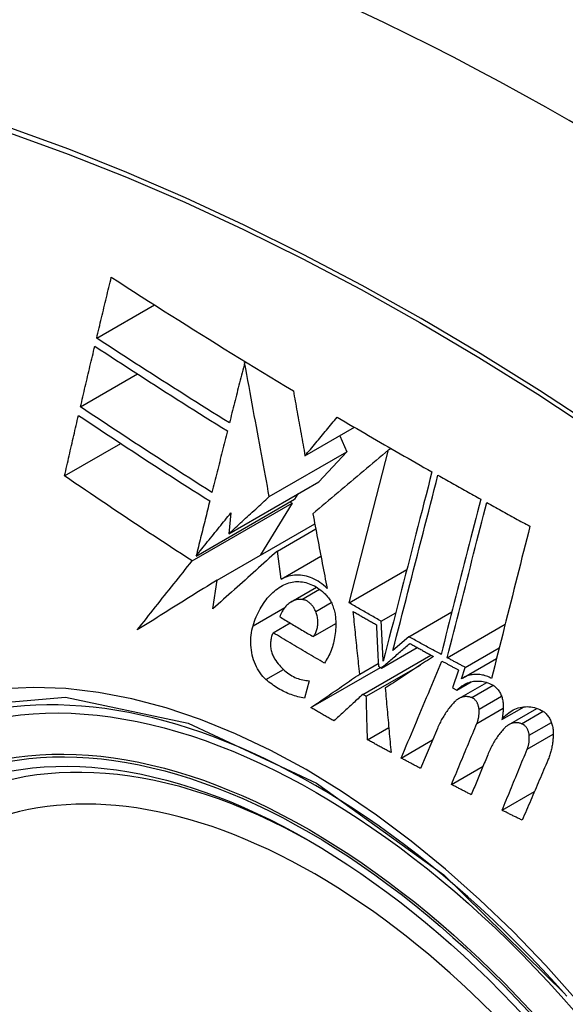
# Model space of a CAD drawing. Header units: inches. Extents: x 378.5 to 447.1, y 142.6 to 213.3.
# Tile 38 of 112: x 436.461 to 436.687, y 158.279 to 158.688. Entities that reach past the tile are written whole.
import ezdxf

# ---------------------------------------------------------------- set-up
doc = ezdxf.new("R2010")
doc.units = ezdxf.units.IN
doc.header["$MEASUREMENT"] = 0
doc.layers.add('Visible Edges(ANSI)', color=7, linetype='Continuous', lineweight=25)
doc.layers.add('Visible Tangent Edges(ANSI)', color=7, linetype='Continuous', lineweight=25)

msp = doc.modelspace()

# ---------------------------------------------------------------- linework, layer by layer
at = {"layer": 'Visible Edges(ANSI)'}
for p, q in [((436.49253, 158.55576), (436.51653, 158.56962)), ((436.55407, 158.54556), (436.55454, 158.54583)), ((436.48579, 158.52717), (436.50951, 158.54086)), ((436.57916, 158.50682), (436.59972, 158.51869)), ((436.59359, 158.51515), (436.59656, 158.50845)), ((436.47918, 158.49845), (436.50254, 158.51194)), ((436.61394, 158.50926), (436.61494, 158.50984)), ((436.56429, 158.48982), (436.59656, 158.50845)), ((436.59656, 158.50845), (436.58498, 158.49604)), ((436.59752, 158.44563), (436.61394, 158.50926)), ((436.54743, 158.47436), (436.58498, 158.49604)), ((436.57614, 158.49094), (436.57481, 158.48876)), ((436.53226, 158.46311), (436.5738, 158.48709)), ((436.53388, 158.46512), (436.57481, 158.48876)), ((436.5738, 158.48709), (436.56068, 158.46556)), ((436.57286, 158.48763), (436.5738, 158.48709)), ((436.54834, 158.48306), (436.54743, 158.47436)), ((436.54261, 158.45513), (436.5832, 158.47856)), ((436.56766, 158.46717), (436.58362, 158.47638)), ((436.56929, 158.45553), (436.56766, 158.46717)), ((436.56929, 158.45553), (436.58578, 158.46505)), ((436.59752, 158.44563), (436.6215, 158.45947)), ((436.5409, 158.44313), (436.54261, 158.45513)), ((436.57343, 158.44606), (436.58395, 158.45213)), ((436.61085, 158.43801), (436.61687, 158.44149)), ((436.62235, 158.43157), (436.64026, 158.44191)), ((436.56594, 158.43321), (436.57298, 158.43727)), ((436.58256, 158.43158), (436.59196, 158.43701)), ((436.6383, 158.42283), (436.6624, 158.43675)), ((436.62235, 158.43157), (436.61571, 158.42582)), ((436.60322, 158.40758), (436.63153, 158.42392)), ((436.61097, 158.41853), (436.62577, 158.42708)), ((436.6458, 158.41879), (436.65994, 158.42696)), ((436.60191, 158.41601), (436.60964, 158.42047)), ((436.60466, 158.40678), (436.62718, 158.41978)), ((436.64461, 158.41429), (436.65882, 158.4225)), ((436.58162, 158.40205), (436.61056, 158.41876)), ((436.60971, 158.41924), (436.61097, 158.41853)), ((436.64302, 158.4177), (436.64057, 158.41032)), ((436.64423, 158.41407), (436.6458, 158.41879)), ((436.58087, 158.41325), (436.57901, 158.40605)), ((436.64235, 158.40938), (436.64828, 158.4128)), ((436.64309, 158.40581), (436.65475, 158.41254)), ((436.60466, 158.40678), (436.60322, 158.40758)), ((436.64057, 158.41032), (436.64235, 158.40938)), ((436.66107, 158.39709), (436.67028, 158.40241)), ((436.66385, 158.39493), (436.67561, 158.40173)), ((436.60515, 158.38869), (436.61399, 158.3938)), ((436.63421, 158.39338), (436.62725, 158.37675)), ((436.61916, 158.38106), (436.63221, 158.38859)), ((436.64006, 158.37006), (436.65319, 158.37764)), ((436.66112, 158.35937), (436.67459, 158.36714))]:
    msp.add_line(p, q, dxfattribs=at)
at = {"layer": 'Visible Edges(ANSI)', "flags": 128}
for points in [[(436.49253, 158.55576), (436.49278, 158.55681), (436.49303, 158.55787), (436.49329, 158.55893), (436.49354, 158.55998), (436.49379, 158.56104), (436.49404, 158.56209), (436.49429, 158.56315), (436.49455, 158.56421), (436.4948, 158.56526), (436.49505, 158.56632), (436.49531, 158.56738), (436.49556, 158.56843), (436.49581, 158.56949), (436.49607, 158.57055), (436.49632, 158.5716), (436.49657, 158.57266), (436.49683, 158.57372), (436.49708, 158.57477), (436.49733, 158.57583), (436.49759, 158.57689), (436.49784, 158.57794), (436.4981, 158.579), (436.49835, 158.58005), (436.4986, 158.58111)], [(436.4986, 158.58111), (436.5017, 158.57911), (436.5048, 158.57711), (436.50791, 158.57512), (436.51102, 158.57313), (436.51414, 158.57114), (436.51726, 158.56916), (436.52038, 158.56717), (436.52351, 158.56519), (436.52664, 158.56321), (436.52978, 158.56123), (436.53293, 158.55925), (436.53608, 158.55728), (436.53924, 158.55531), (436.5424, 158.55334), (436.54557, 158.55137), (436.54874, 158.5494), (436.55192, 158.54744), (436.55511, 158.54548), (436.5583, 158.54352), (436.5615, 158.54157), (436.5647, 158.53962), (436.5679, 158.53767), (436.57111, 158.53573), (436.57433, 158.53378)], [(436.54773, 158.52047), (436.54539, 158.52193), (436.54306, 158.52339), (436.54072, 158.52485), (436.5384, 158.52631), (436.53607, 158.52777), (436.53375, 158.52923), (436.53143, 158.53069), (436.52912, 158.53216), (436.52681, 158.53363), (436.5245, 158.53509), (436.5222, 158.53656), (436.5199, 158.53803), (436.5176, 158.5395), (436.51531, 158.54098), (436.51302, 158.54245), (436.51073, 158.54392), (436.50844, 158.5454), (436.50616, 158.54688), (436.50388, 158.54835), (436.50161, 158.54983), (436.49934, 158.55131), (436.49707, 158.55279), (436.4948, 158.55428), (436.49253, 158.55576)], [(436.48579, 158.52717), (436.48604, 158.52822), (436.48629, 158.52928), (436.48653, 158.53033), (436.48678, 158.53138), (436.48703, 158.53243), (436.48727, 158.53349), (436.48752, 158.53454), (436.48777, 158.53559), (436.48801, 158.53665), (436.48826, 158.5377), (436.48851, 158.53876), (436.48876, 158.53981), (436.48901, 158.54086), (436.48925, 158.54192), (436.4895, 158.54297), (436.48975, 158.54402), (436.49, 158.54508), (436.49025, 158.54613), (436.4905, 158.54718), (436.49075, 158.54824), (436.491, 158.54929), (436.49125, 158.55034), (436.4915, 158.5514), (436.49175, 158.55245)], [(436.49175, 158.55245), (436.49402, 158.55096), (436.49629, 158.54947), (436.49856, 158.54798), (436.50084, 158.5465), (436.50312, 158.54501), (436.5054, 158.54353), (436.50768, 158.54205), (436.50997, 158.54057), (436.51226, 158.53909), (436.51455, 158.53762), (436.51684, 158.53614), (436.51913, 158.53467), (436.52143, 158.5332), (436.52373, 158.53173), (436.52603, 158.53026), (436.52833, 158.5288), (436.53064, 158.52733), (436.53295, 158.52587), (436.53527, 158.52441), (436.53758, 158.52295), (436.5399, 158.52149), (436.54223, 158.52004), (436.54456, 158.51858), (436.54689, 158.51713)], [(436.55407, 158.54556), (436.5538, 158.54451), (436.55354, 158.54347), (436.55328, 158.54243), (436.55301, 158.54138), (436.55275, 158.54034), (436.55248, 158.53929), (436.55222, 158.53825), (436.55196, 158.5372), (436.55169, 158.53616), (436.55143, 158.53511), (436.55116, 158.53406), (436.5509, 158.53302), (436.55064, 158.53197), (436.55037, 158.53093), (436.55011, 158.52988), (436.54984, 158.52883), (436.54958, 158.52779), (436.54932, 158.52674), (436.54905, 158.5257), (436.54879, 158.52465), (436.54852, 158.52361), (436.54826, 158.52256), (436.548, 158.52152), (436.54773, 158.52047)], [(436.56429, 158.48982), (436.5639, 158.49198), (436.5635, 158.49416), (436.5631, 158.49634), (436.56269, 158.49854), (436.56229, 158.50075), (436.56188, 158.50298), (436.56147, 158.50522), (436.56105, 158.50747), (436.56064, 158.50974), (436.56022, 158.51202), (436.5598, 158.51431), (436.55938, 158.51662), (436.55895, 158.51894), (436.55852, 158.52128), (436.55809, 158.52364), (436.55766, 158.52601), (436.55722, 158.52839), (436.55678, 158.5308), (436.55633, 158.53321), (436.55589, 158.53565), (436.55544, 158.5381), (436.55498, 158.54057), (436.55453, 158.54305), (436.55407, 158.54556)], [(436.57433, 158.53378), (436.57452, 158.53272), (436.57471, 158.53165), (436.5749, 158.53057), (436.5751, 158.52948), (436.57529, 158.52838), (436.57549, 158.52728), (436.57569, 158.52617), (436.57589, 158.52506), (436.57609, 158.52394), (436.57629, 158.52281), (436.57649, 158.52168), (436.5767, 158.52055), (436.5769, 158.51941), (436.5771, 158.51827), (436.57731, 158.51713), (436.57751, 158.51599), (436.57772, 158.51484), (436.57792, 158.5137), (436.57813, 158.51255), (436.57834, 158.5114), (436.57854, 158.51025), (436.57875, 158.50911), (436.57895, 158.50796), (436.57916, 158.50682)], [(436.54048, 158.49158), (436.53815, 158.49305), (436.53583, 158.49452), (436.53352, 158.49599), (436.5312, 158.49746), (436.5289, 158.49894), (436.52659, 158.50041), (436.52429, 158.50189), (436.522, 158.50337), (436.5197, 158.50485), (436.51742, 158.50633), (436.51513, 158.50781), (436.51285, 158.5093), (436.51058, 158.51078), (436.5083, 158.51227), (436.50604, 158.51375), (436.50377, 158.51524), (436.50151, 158.51673), (436.49925, 158.51822), (436.497, 158.51971), (436.49475, 158.5212), (436.49251, 158.52269), (436.49027, 158.52418), (436.48803, 158.52568), (436.48579, 158.52717)], [(436.47918, 158.49845), (436.47941, 158.49949), (436.47965, 158.50054), (436.47989, 158.50159), (436.48013, 158.50264), (436.48037, 158.50369), (436.48061, 158.50474), (436.48085, 158.50579), (436.48109, 158.50684), (436.48133, 158.50789), (436.48157, 158.50894), (436.48182, 158.50999), (436.48206, 158.51104), (436.4823, 158.51209), (436.48254, 158.51314), (436.48278, 158.51419), (436.48303, 158.51524), (436.48327, 158.51629), (436.48351, 158.51734), (436.48375, 158.51839), (436.484, 158.51944), (436.48424, 158.52049), (436.48448, 158.52154), (436.48473, 158.52258), (436.48497, 158.52363)], [(436.48497, 158.52363), (436.48721, 158.52213), (436.48946, 158.52063), (436.49171, 158.51913), (436.49396, 158.51763), (436.49621, 158.51613), (436.49846, 158.51464), (436.50072, 158.51314), (436.50298, 158.51165), (436.50524, 158.51016), (436.5075, 158.50867), (436.50977, 158.50719), (436.51204, 158.5057), (436.51432, 158.50422), (436.51659, 158.50274), (436.51887, 158.50126), (436.52116, 158.49978), (436.52345, 158.4983), (436.52574, 158.49682), (436.52804, 158.49535), (436.53034, 158.49388), (436.53264, 158.49241), (436.53495, 158.49094), (436.53726, 158.48947), (436.53958, 158.48801)], [(436.57916, 158.50682), (436.57972, 158.50749), (436.58027, 158.50816), (436.58083, 158.50883), (436.58139, 158.5095), (436.58195, 158.51017), (436.58251, 158.51084), (436.58307, 158.51151), (436.58363, 158.51218), (436.58419, 158.51285), (436.58475, 158.51352), (436.58531, 158.51419), (436.58587, 158.51486), (436.58643, 158.51553), (436.58699, 158.5162), (436.58755, 158.51687), (436.58811, 158.51754), (436.58867, 158.51821), (436.58923, 158.51888), (436.58979, 158.51955), (436.59035, 158.52022), (436.5909, 158.52089), (436.59146, 158.52155), (436.59202, 158.52222), (436.59258, 158.52289)], [(436.59258, 158.52289), (436.5942, 158.52193), (436.59583, 158.52097), (436.59746, 158.52002), (436.59909, 158.51906), (436.60072, 158.5181), (436.60235, 158.51715), (436.60398, 158.5162), (436.60561, 158.51524), (436.60725, 158.51429), (436.60889, 158.51334), (436.61052, 158.51239), (436.61216, 158.51144), (436.61381, 158.51049), (436.61545, 158.50954), (436.61709, 158.50859), (436.61874, 158.50765), (436.62039, 158.5067), (436.62203, 158.50576), (436.62369, 158.50481), (436.62534, 158.50387), (436.62699, 158.50293), (436.62865, 158.50199), (436.6303, 158.50105), (436.63196, 158.50011)], [(436.54689, 158.51713), (436.54662, 158.51607), (436.54636, 158.51501), (436.54609, 158.51394), (436.54582, 158.51288), (436.54555, 158.51182), (436.54529, 158.51075), (436.54502, 158.50969), (436.54475, 158.50862), (436.54448, 158.50756), (436.54422, 158.50649), (436.54395, 158.50543), (436.54368, 158.50436), (436.54341, 158.5033), (436.54315, 158.50223), (436.54288, 158.50117), (436.54261, 158.5001), (436.54234, 158.49903), (436.54208, 158.49797), (436.54181, 158.4969), (436.54154, 158.49584), (436.54128, 158.49478), (436.54101, 158.49371), (436.54074, 158.49265), (436.54048, 158.49158)], [(436.61394, 158.50926), (436.61264, 158.50817), (436.61134, 158.50707), (436.61004, 158.50597), (436.60874, 158.50487), (436.60743, 158.50377), (436.60612, 158.50266), (436.6048, 158.50155), (436.60349, 158.50044), (436.60217, 158.49933), (436.60085, 158.49822), (436.59953, 158.4971), (436.59821, 158.49599), (436.59689, 158.49487), (436.59557, 158.49375), (436.59425, 158.49264), (436.59293, 158.49152), (436.59161, 158.49041), (436.5903, 158.48929), (436.58898, 158.48818), (436.58766, 158.48707), (436.58635, 158.48596), (436.58504, 158.48485), (436.58373, 158.48374), (436.58243, 158.48263)], [(436.53226, 158.46311), (436.53, 158.46457), (436.52774, 158.46602), (436.52549, 158.46748), (436.52324, 158.46895), (436.52099, 158.47041), (436.51875, 158.47188), (436.51651, 158.47335), (436.51428, 158.47482), (436.51205, 158.47629), (436.50982, 158.47776), (436.5076, 158.47924), (436.50539, 158.48072), (436.50317, 158.48219), (436.50097, 158.48367), (436.49876, 158.48515), (436.49657, 158.48663), (436.49438, 158.4881), (436.49219, 158.48958), (436.49001, 158.49106), (436.48783, 158.49254), (436.48566, 158.49402), (436.48349, 158.49549), (436.48133, 158.49697), (436.47918, 158.49845)], [(436.63196, 158.50011), (436.63114, 158.49693), (436.63032, 158.49373), (436.62949, 158.49051), (436.62865, 158.48727), (436.62782, 158.48402), (436.62698, 158.48075), (436.62613, 158.47747), (436.62528, 158.47419), (436.62444, 158.47089), (436.62358, 158.46758), (436.62273, 158.46427), (436.62188, 158.46095), (436.62102, 158.45763), (436.62017, 158.45431), (436.61931, 158.45099), (436.61846, 158.44767), (436.61761, 158.44436), (436.61676, 158.44105), (436.61591, 158.43774), (436.61506, 158.43445), (436.61421, 158.43116), (436.61337, 158.42788), (436.61253, 158.42462), (436.6117, 158.42137)], [(436.61571, 158.42582), (436.61649, 158.42883), (436.61726, 158.43185), (436.61804, 158.43488), (436.61883, 158.43792), (436.61961, 158.44097), (436.62039, 158.44402), (436.62118, 158.44708), (436.62197, 158.45015), (436.62276, 158.45321), (436.62355, 158.45628), (436.62433, 158.45935), (436.62512, 158.46241), (436.62591, 158.46548), (436.6267, 158.46854), (436.62748, 158.47159), (436.62827, 158.47464), (436.62905, 158.47769), (436.62983, 158.48072), (436.63061, 158.48375), (436.63139, 158.48676), (436.63216, 158.48977), (436.63293, 158.49276), (436.6337, 158.49573), (436.63446, 158.49869)], [(436.63446, 158.49869), (436.6352, 158.49828), (436.63593, 158.49786), (436.63667, 158.49744), (436.63741, 158.49703), (436.63815, 158.49661), (436.63889, 158.49619), (436.63963, 158.49578), (436.64037, 158.49536), (436.64111, 158.49495), (436.64185, 158.49453), (436.64259, 158.49412), (436.64333, 158.4937), (436.64407, 158.49329), (436.64481, 158.49288), (436.64555, 158.49246), (436.64629, 158.49205), (436.64703, 158.49163), (436.64777, 158.49122), (436.64852, 158.49081), (436.64926, 158.49039), (436.65, 158.48998), (436.65074, 158.48957), (436.65149, 158.48916), (436.65223, 158.48874)], [(436.54743, 158.47436), (436.54813, 158.475), (436.54883, 158.47565), (436.54953, 158.47629), (436.55023, 158.47693), (436.55093, 158.47758), (436.55163, 158.47822), (436.55233, 158.47886), (436.55303, 158.47951), (436.55374, 158.48015), (436.55444, 158.4808), (436.55514, 158.48144), (436.55584, 158.48209), (436.55655, 158.48273), (436.55725, 158.48338), (436.55796, 158.48402), (436.55866, 158.48467), (436.55936, 158.48531), (436.56007, 158.48596), (436.56077, 158.4866), (436.56148, 158.48724), (436.56218, 158.48789), (436.56288, 158.48853), (436.56359, 158.48918), (436.56429, 158.48982)], [(436.53958, 158.48801), (436.53934, 158.48705), (436.5391, 158.4861), (436.53887, 158.48515), (436.53863, 158.4842), (436.53839, 158.48324), (436.53815, 158.48229), (436.53791, 158.48134), (436.53768, 158.48038), (436.53744, 158.47943), (436.5372, 158.47848), (436.53696, 158.47752), (436.53672, 158.47657), (436.53649, 158.47561), (436.53625, 158.47466), (436.53601, 158.4737), (436.53577, 158.47275), (436.53554, 158.4718), (436.5353, 158.47084), (436.53506, 158.46989), (436.53482, 158.46893), (436.53459, 158.46798), (436.53435, 158.46703), (436.53411, 158.46607), (436.53388, 158.46512)], [(436.65223, 158.48874), (436.65155, 158.4861), (436.65087, 158.48345), (436.65019, 158.48079), (436.64951, 158.47812), (436.64883, 158.47545), (436.64814, 158.47277), (436.64745, 158.47008), (436.64676, 158.46738), (436.64607, 158.46469), (436.64538, 158.46199), (436.64469, 158.45928), (436.644, 158.45658), (436.64331, 158.45387), (436.64262, 158.45116), (436.64193, 158.44845), (436.64124, 158.44574), (436.64055, 158.44304), (436.63986, 158.44034), (436.63917, 158.43764), (436.63848, 158.43494), (436.63779, 158.43225), (436.63711, 158.42957), (436.63643, 158.42689), (436.63575, 158.42422)], [(436.6383, 158.42283), (436.63898, 158.4255), (436.63966, 158.42818), (436.64034, 158.43086), (436.64103, 158.43355), (436.64171, 158.43625), (436.6424, 158.43895), (436.64309, 158.44165), (436.64378, 158.44435), (436.64447, 158.44706), (436.64516, 158.44977), (436.64585, 158.45247), (436.64654, 158.45518), (436.64723, 158.45789), (436.64792, 158.46059), (436.64861, 158.46329), (436.6493, 158.46599), (436.64998, 158.46868), (436.65067, 158.47137), (436.65136, 158.47405), (436.65204, 158.47673), (436.65272, 158.47939), (436.6534, 158.48205), (436.65408, 158.4847), (436.65476, 158.48734)], [(436.65476, 158.48734), (436.6555, 158.48693), (436.65625, 158.48652), (436.65699, 158.48611), (436.65774, 158.4857), (436.65848, 158.48529), (436.65923, 158.48487), (436.65998, 158.48446), (436.66072, 158.48405), (436.66147, 158.48364), (436.66222, 158.48323), (436.66297, 158.48282), (436.66371, 158.48241), (436.66446, 158.482), (436.66521, 158.48159), (436.66596, 158.48118), (436.66671, 158.48077), (436.66746, 158.48036), (436.66821, 158.47995), (436.66896, 158.47954), (436.6697, 158.47913), (436.67045, 158.47872), (436.6712, 158.47832), (436.67196, 158.47791), (436.67271, 158.4775)], [(436.53388, 158.46512), (436.53447, 158.46587), (436.53507, 158.46661), (436.53567, 158.46736), (436.53627, 158.46811), (436.53687, 158.46885), (436.53748, 158.4696), (436.53808, 158.47035), (436.53868, 158.4711), (436.53928, 158.47184), (436.53988, 158.47259), (436.54049, 158.47334), (436.54109, 158.47409), (436.54169, 158.47484), (436.5423, 158.47558), (436.5429, 158.47633), (436.54351, 158.47708), (436.54411, 158.47783), (436.54471, 158.47858), (436.54532, 158.47932), (436.54592, 158.48007), (436.54653, 158.48082), (436.54713, 158.48157), (436.54774, 158.48231), (436.54834, 158.48306)], [(436.58243, 158.48263), (436.58267, 158.48136), (436.58291, 158.48009), (436.58315, 158.47881), (436.5834, 158.47753), (436.58364, 158.47625), (436.58388, 158.47497), (436.58413, 158.47368), (436.58438, 158.47239), (436.58462, 158.4711), (436.58487, 158.46981), (436.58511, 158.46851), (436.58536, 158.46722), (436.58561, 158.46592), (436.58586, 158.46462), (436.58611, 158.46332), (436.58635, 158.46203), (436.5866, 158.46073), (436.58685, 158.45943), (436.5871, 158.45813), (436.58735, 158.45683), (436.5876, 158.45554), (436.58785, 158.45424), (436.58809, 158.45295), (436.58834, 158.45165)], [(436.67271, 158.4775), (436.67205, 158.4749), (436.67139, 158.4723), (436.67072, 158.46968), (436.67006, 158.46706), (436.6694, 158.46444), (436.66873, 158.4618), (436.66806, 158.45916), (436.66739, 158.45652), (436.66673, 158.45388), (436.66606, 158.45123), (436.66539, 158.44858), (436.66472, 158.44592), (436.66405, 158.44327), (436.66338, 158.44061), (436.66271, 158.43796), (436.66204, 158.4353), (436.66137, 158.43265), (436.66071, 158.43), (436.66004, 158.42735), (436.65938, 158.42471), (436.65871, 158.42207), (436.65805, 158.41944), (436.65739, 158.41681), (436.65673, 158.41419)], [(436.56766, 158.46717), (436.56654, 158.46617), (436.56543, 158.46517), (436.56431, 158.46417), (436.5632, 158.46317), (436.56208, 158.46217), (436.56096, 158.46117), (436.55984, 158.46017), (436.55872, 158.45916), (436.55761, 158.45816), (436.55649, 158.45715), (436.55537, 158.45615), (436.55425, 158.45514), (436.55313, 158.45414), (436.55201, 158.45314), (436.5509, 158.45213), (436.54978, 158.45113), (436.54866, 158.45012), (436.54755, 158.44912), (436.54644, 158.44812), (436.54533, 158.44712), (436.54422, 158.44612), (436.54311, 158.44512), (436.54201, 158.44412), (436.5409, 158.44313)], [(436.50942, 158.43436), (436.51036, 158.43556), (436.5113, 158.43675), (436.51224, 158.43794), (436.51318, 158.43914), (436.51413, 158.44033), (436.51507, 158.44153), (436.51602, 158.44273), (436.51697, 158.44393), (436.51792, 158.44512), (436.51887, 158.44632), (436.51982, 158.44752), (436.52077, 158.44872), (436.52173, 158.44992), (436.52268, 158.45112), (436.52364, 158.45233), (436.5246, 158.45353), (436.52555, 158.45473), (436.52651, 158.45592), (436.52747, 158.45712), (436.52843, 158.45832), (436.52939, 158.45952), (436.53034, 158.46072), (436.5313, 158.46191), (436.53226, 158.46311)], [(436.58834, 158.45165), (436.58763, 158.45233), (436.58689, 158.45296), (436.58614, 158.45356), (436.58538, 158.45411), (436.5846, 158.45462), (436.58381, 158.45509), (436.58301, 158.45551), (436.5822, 158.45588), (436.58138, 158.45621), (436.58056, 158.4565), (436.57973, 158.45673), (436.5789, 158.45692), (436.57807, 158.45707), (436.57724, 158.45716), (436.57641, 158.4572), (436.57559, 158.4572), (436.57477, 158.45715), (436.57396, 158.45706), (436.57315, 158.45692), (436.57236, 158.45673), (436.57158, 158.4565), (436.5708, 158.45622), (436.57004, 158.4559), (436.56929, 158.45553)], [(436.54261, 158.45513), (436.54121, 158.45426), (436.53981, 158.45338), (436.53842, 158.45251), (436.53702, 158.45163), (436.53562, 158.45076), (436.53423, 158.44989), (436.53283, 158.44902), (436.53144, 158.44815), (436.53005, 158.44728), (436.52866, 158.44641), (436.52728, 158.44554), (436.52589, 158.44468), (436.52451, 158.44381), (436.52313, 158.44295), (436.52175, 158.44208), (436.52037, 158.44122), (436.51899, 158.44036), (436.51762, 158.4395), (436.51625, 158.43864), (436.51488, 158.43778), (436.51351, 158.43692), (436.51214, 158.43607), (436.51078, 158.43522), (436.50942, 158.43436)], [(436.55755, 158.43612), (436.55785, 158.43706), (436.55817, 158.43797), (436.5585, 158.43888), (436.55886, 158.43976), (436.55924, 158.44063), (436.55964, 158.44148), (436.56006, 158.44231), (436.56049, 158.44312), (436.56095, 158.4439), (436.56142, 158.44467), (436.56191, 158.44542), (436.56242, 158.44614), (436.56295, 158.44685), (436.56349, 158.44752), (436.56405, 158.44818), (436.56463, 158.4488), (436.56522, 158.4494), (436.56583, 158.44998), (436.56645, 158.45052), (436.56709, 158.45104), (436.56774, 158.45153), (436.5684, 158.45199), (436.56908, 158.45242), (436.56977, 158.45282)], [(436.56977, 158.45282), (436.57041, 158.45315), (436.57107, 158.45345), (436.57174, 158.45371), (436.57241, 158.45394), (436.5731, 158.45413), (436.57379, 158.45428), (436.57449, 158.45439), (436.5752, 158.45446), (436.57591, 158.45449), (436.57663, 158.45449), (436.57735, 158.45444), (436.57807, 158.45436), (436.57879, 158.45423), (436.57951, 158.45407), (436.58022, 158.45386), (436.58094, 158.45362), (436.58165, 158.45334), (436.58235, 158.45302), (436.58305, 158.45266), (436.58374, 158.45226), (436.58442, 158.45183), (436.58509, 158.45136), (436.58574, 158.45086), (436.58638, 158.45032)], [(436.58638, 158.45032), (436.58677, 158.45002), (436.58715, 158.4497), (436.58752, 158.44936), (436.58787, 158.449), (436.58822, 158.44862), (436.58855, 158.44821), (436.58887, 158.44779), (436.58918, 158.44735), (436.58947, 158.4469), (436.58975, 158.44642), (436.59001, 158.44594), (436.59026, 158.44544), (436.59049, 158.44493), (436.5907, 158.44441), (436.5909, 158.44388), (436.59108, 158.44333), (436.59125, 158.44278), (436.5914, 158.44223), (436.59153, 158.44167), (436.59164, 158.4411), (436.59173, 158.44053), (436.59181, 158.43996), (436.59187, 158.43939), (436.59191, 158.43881)], [(436.5779, 158.44705), (436.5774, 158.44708), (436.57692, 158.44708), (436.57643, 158.44705), (436.57595, 158.44698), (436.57547, 158.44689), (436.57501, 158.44676), (436.57454, 158.4466), (436.57409, 158.4464), (436.57365, 158.44618), (436.57321, 158.44593), (436.57279, 158.44566), (436.57238, 158.44535), (436.57199, 158.44502), (436.5716, 158.44466), (436.57123, 158.44428), (436.57088, 158.44387), (436.57054, 158.44344), (436.57022, 158.44299), (436.56991, 158.44252), (436.56962, 158.44202), (436.56935, 158.44151), (436.5691, 158.44098), (436.56886, 158.44044), (436.56865, 158.43987)], [(436.58363, 158.442), (436.58348, 158.44234), (436.58332, 158.44268), (436.58314, 158.44301), (436.58296, 158.44333), (436.58277, 158.44365), (436.58257, 158.44395), (436.58236, 158.44424), (436.58214, 158.44452), (436.58192, 158.44479), (436.58168, 158.44504), (436.58144, 158.44529), (436.58119, 158.44552), (436.58094, 158.44573), (436.58068, 158.44593), (436.58042, 158.44612), (436.58015, 158.44629), (436.57987, 158.44644), (436.5796, 158.44658), (436.57932, 158.4467), (436.57904, 158.4468), (436.57875, 158.44689), (436.57847, 158.44696), (436.57818, 158.44701), (436.5779, 158.44705)], [(436.61085, 158.43801), (436.61029, 158.43833), (436.60974, 158.43864), (436.60918, 158.43896), (436.60862, 158.43928), (436.60806, 158.43959), (436.60751, 158.43991), (436.60695, 158.44022), (436.60639, 158.44054), (436.60584, 158.44086), (436.60528, 158.44117), (436.60472, 158.44149), (436.60417, 158.44181), (436.60361, 158.44213), (436.60306, 158.44244), (436.6025, 158.44276), (436.60195, 158.44308), (436.6014, 158.4434), (436.60084, 158.44371), (436.60029, 158.44403), (436.59973, 158.44435), (436.59918, 158.44467), (436.59863, 158.44499), (436.59807, 158.44531), (436.59752, 158.44563)], [(436.56865, 158.43987), (436.56922, 158.43953), (436.5698, 158.43918), (436.57038, 158.43883), (436.57095, 158.43848), (436.57153, 158.43814), (436.57211, 158.43779), (436.57269, 158.43744), (436.57327, 158.4371), (436.57384, 158.43675), (436.57442, 158.4364), (436.575, 158.43606), (436.57558, 158.43571), (436.57616, 158.43537), (436.57674, 158.43502), (436.57732, 158.43468), (436.5779, 158.43433), (436.57849, 158.43399), (436.57907, 158.43364), (436.57965, 158.4333), (436.58023, 158.43295), (436.58081, 158.43261), (436.5814, 158.43227), (436.58198, 158.43192), (436.58256, 158.43158)], [(436.58256, 158.43158), (436.58281, 158.43189), (436.58305, 158.43222), (436.58327, 158.43257), (436.58347, 158.43294), (436.58365, 158.43332), (436.58382, 158.43372), (436.58397, 158.43413), (436.58411, 158.43456), (436.58422, 158.43499), (436.58432, 158.43544), (436.5844, 158.4359), (436.58446, 158.43636), (436.5845, 158.43683), (436.58452, 158.43731), (436.58452, 158.43778), (436.5845, 158.43826), (436.58446, 158.43874), (436.5844, 158.43922), (436.58432, 158.4397), (436.58422, 158.44018), (436.5841, 158.44064), (436.58397, 158.4411), (436.58381, 158.44155), (436.58363, 158.442)], [(436.60191, 158.41601), (436.6018, 158.41709), (436.60168, 158.41818), (436.60157, 158.41926), (436.60146, 158.42035), (436.60135, 158.42143), (436.60123, 158.42252), (436.60112, 158.42361), (436.60101, 158.42469), (436.6009, 158.42578), (436.60078, 158.42687), (436.60067, 158.42795), (436.60056, 158.42904), (436.60045, 158.43013), (436.60034, 158.43121), (436.60023, 158.4323), (436.60011, 158.43338), (436.6, 158.43446), (436.59989, 158.43555), (436.59978, 158.43663), (436.59967, 158.43771), (436.59956, 158.43879), (436.59945, 158.43987), (436.59934, 158.44095), (436.59923, 158.44202)], [(436.59923, 158.44202), (436.59963, 158.44179), (436.60003, 158.44156), (436.60043, 158.44133), (436.60083, 158.44111), (436.60123, 158.44088), (436.60163, 158.44065), (436.60203, 158.44042), (436.60243, 158.44019), (436.60283, 158.43996), (436.60323, 158.43973), (436.60363, 158.4395), (436.60403, 158.43928), (436.60443, 158.43905), (436.60483, 158.43882), (436.60523, 158.43859), (436.60563, 158.43836), (436.60603, 158.43814), (436.60643, 158.43791), (436.60683, 158.43768), (436.60723, 158.43745), (436.60763, 158.43722), (436.60803, 158.437), (436.60843, 158.43677), (436.60884, 158.43654)], [(436.56294, 158.41372), (436.56228, 158.41433), (436.56164, 158.415), (436.56103, 158.41572), (436.56046, 158.41648), (436.55992, 158.4173), (436.55941, 158.41815), (436.55895, 158.41905), (436.55852, 158.41997), (436.55813, 158.42092), (436.55779, 158.4219), (436.55749, 158.4229), (436.55723, 158.42392), (436.55702, 158.42495), (436.55685, 158.42599), (436.55672, 158.42703), (436.55664, 158.42808), (436.5566, 158.42913), (436.55661, 158.43017), (436.55665, 158.4312), (436.55675, 158.43222), (436.55688, 158.43322), (436.55706, 158.43421), (436.55729, 158.43518), (436.55755, 158.43612)], [(436.59191, 158.43881), (436.59195, 158.43796), (436.59196, 158.43711), (436.59196, 158.43626), (436.59193, 158.43541), (436.59188, 158.43457), (436.59182, 158.43373), (436.59173, 158.4329), (436.59162, 158.43208), (436.59149, 158.43126), (436.59134, 158.43046), (436.59116, 158.42966), (436.59097, 158.42887), (436.59076, 158.4281), (436.59053, 158.42734), (436.59028, 158.42659), (436.59001, 158.42586), (436.58972, 158.42514), (436.58942, 158.42443), (436.58909, 158.42375), (436.58875, 158.42308), (436.58839, 158.42243), (436.58801, 158.42179), (436.58762, 158.42118), (436.58721, 158.42059)], [(436.60884, 158.43654), (436.60887, 158.43582), (436.60891, 158.4351), (436.60894, 158.43438), (436.60898, 158.43366), (436.60902, 158.43294), (436.60905, 158.43222), (436.60909, 158.4315), (436.60912, 158.43078), (436.60916, 158.43006), (436.6092, 158.42934), (436.60923, 158.42862), (436.60927, 158.4279), (436.6093, 158.42717), (436.60934, 158.42645), (436.60938, 158.42573), (436.60941, 158.42501), (436.60945, 158.42429), (436.60949, 158.42356), (436.60952, 158.42284), (436.60956, 158.42212), (436.6096, 158.4214), (436.60963, 158.42068), (436.60967, 158.41996), (436.60971, 158.41924)], [(436.6117, 158.42137), (436.61166, 158.42207), (436.61162, 158.42276), (436.61159, 158.42345), (436.61155, 158.42415), (436.61152, 158.42484), (436.61148, 158.42554), (436.61145, 158.42623), (436.61141, 158.42692), (436.61138, 158.42762), (436.61134, 158.42831), (436.61131, 158.429), (436.61127, 158.4297), (436.61123, 158.43039), (436.6112, 158.43109), (436.61116, 158.43178), (436.61113, 158.43247), (436.61109, 158.43317), (436.61106, 158.43386), (436.61103, 158.43455), (436.61099, 158.43524), (436.61096, 158.43594), (436.61092, 158.43663), (436.61089, 158.43732), (436.61085, 158.43801)], [(436.56594, 158.43321), (436.56575, 158.43282), (436.56557, 158.43242), (436.56541, 158.43201), (436.56527, 158.43158), (436.56515, 158.43114), (436.56504, 158.43068), (436.56496, 158.43022), (436.5649, 158.42975), (436.56485, 158.42927), (436.56482, 158.42879), (436.56482, 158.4283), (436.56483, 158.42781), (436.56487, 158.42732), (436.56492, 158.42683), (436.565, 158.42634), (436.56509, 158.42586), (436.56521, 158.42538), (436.56534, 158.42491), (436.5655, 158.42445), (436.56567, 158.424), (436.56586, 158.42356), (436.56607, 158.42313), (436.5663, 158.42272), (436.56654, 158.42233)], [(436.58721, 158.42059), (436.58631, 158.42111), (436.58542, 158.42163), (436.58452, 158.42215), (436.58363, 158.42267), (436.58274, 158.42319), (436.58185, 158.42372), (436.58096, 158.42424), (436.58007, 158.42477), (436.57918, 158.42529), (436.57829, 158.42581), (436.5774, 158.42634), (436.57652, 158.42687), (436.57563, 158.42739), (436.57474, 158.42792), (436.57386, 158.42845), (436.57298, 158.42897), (436.57209, 158.4295), (436.57121, 158.43003), (436.57033, 158.43056), (436.56945, 158.43109), (436.56857, 158.43162), (436.56769, 158.43215), (436.56682, 158.43268), (436.56594, 158.43321)], [(436.61097, 158.41853), (436.61146, 158.41896), (436.61195, 158.41939), (436.61244, 158.41981), (436.61293, 158.42024), (436.61343, 158.42067), (436.61392, 158.4211), (436.61441, 158.42152), (436.6149, 158.42195), (436.6154, 158.42238), (436.61589, 158.4228), (436.61638, 158.42323), (436.61687, 158.42366), (436.61737, 158.42409), (436.61786, 158.42451), (436.61835, 158.42494), (436.61884, 158.42536), (436.61933, 158.42579), (436.61982, 158.42621), (436.62031, 158.42664), (436.6208, 158.42706), (436.62129, 158.42749), (436.62177, 158.42791), (436.62226, 158.42833), (436.62275, 158.42875)], [(436.63575, 158.42422), (436.63519, 158.42452), (436.63463, 158.42483), (436.63407, 158.42513), (436.63351, 158.42544), (436.63295, 158.42574), (436.63239, 158.42605), (436.63183, 158.42635), (436.63127, 158.42666), (436.63071, 158.42696), (436.63015, 158.42727), (436.62959, 158.42758), (436.62904, 158.42788), (436.62848, 158.42819), (436.62792, 158.4285), (436.62736, 158.4288), (436.6268, 158.42911), (436.62625, 158.42942), (436.62569, 158.42973), (436.62513, 158.43003), (436.62458, 158.43034), (436.62402, 158.43065), (436.62346, 158.43096), (436.62291, 158.43127), (436.62235, 158.43157)], [(436.62275, 158.42875), (436.62316, 158.42853), (436.62357, 158.4283), (436.62398, 158.42807), (436.62439, 158.42785), (436.6248, 158.42762), (436.62521, 158.42739), (436.62562, 158.42717), (436.62603, 158.42694), (436.62644, 158.42671), (436.62685, 158.42649), (436.62727, 158.42626), (436.62768, 158.42603), (436.62809, 158.42581), (436.6285, 158.42558), (436.62891, 158.42536), (436.62932, 158.42513), (436.62973, 158.42491), (436.63015, 158.42468), (436.63056, 158.42445), (436.63097, 158.42423), (436.63138, 158.424), (436.63179, 158.42378), (436.63221, 158.42355), (436.63262, 158.42333)], [(436.56654, 158.42233), (436.56701, 158.42165), (436.56749, 158.42098), (436.56799, 158.42034), (436.5685, 158.41972), (436.56903, 158.41913), (436.56957, 158.41856), (436.57013, 158.41801), (436.5707, 158.41749), (436.57128, 158.417), (436.57187, 158.41654), (436.57247, 158.4161), (436.57309, 158.41569), (436.57371, 158.41532), (436.57434, 158.41497), (436.57497, 158.41465), (436.57562, 158.41437), (436.57626, 158.41412), (436.57692, 158.4139), (436.57757, 158.41371), (436.57823, 158.41355), (436.57889, 158.41343), (436.57955, 158.41334), (436.58021, 158.41328), (436.58087, 158.41325)], [(436.63262, 158.42333), (436.6318, 158.42279), (436.63098, 158.42226), (436.63016, 158.42172), (436.62933, 158.42118), (436.6285, 158.42064), (436.62767, 158.4201), (436.62683, 158.41955), (436.626, 158.41901), (436.62516, 158.41846), (436.62432, 158.41792), (436.62348, 158.41737), (436.62264, 158.41682), (436.6218, 158.41627), (436.62096, 158.41572), (436.62011, 158.41517), (436.61927, 158.41462), (436.61843, 158.41407), (436.61758, 158.41352), (436.61674, 158.41297), (436.6159, 158.41242), (436.61505, 158.41187), (436.61421, 158.41132), (436.61337, 158.41077), (436.61253, 158.41022)], [(436.61916, 158.38106), (436.61986, 158.38274), (436.62057, 158.38442), (436.62127, 158.3861), (436.62198, 158.38778), (436.62269, 158.38947), (436.62339, 158.39115), (436.6241, 158.39283), (436.6248, 158.39452), (436.62551, 158.3962), (436.62622, 158.39789), (436.62693, 158.39958), (436.62763, 158.40126), (436.62834, 158.40295), (436.62905, 158.40463), (436.62975, 158.40632), (436.63046, 158.408), (436.63117, 158.40968), (436.63187, 158.41137), (436.63258, 158.41305), (436.63328, 158.41473), (436.63399, 158.41641), (436.63469, 158.41809), (436.63539, 158.41976), (436.6361, 158.42144)], [(436.6361, 158.42144), (436.63638, 158.42128), (436.63667, 158.42113), (436.63696, 158.42097), (436.63725, 158.42081), (436.63754, 158.42066), (436.63782, 158.4205), (436.63811, 158.42035), (436.6384, 158.42019), (436.63869, 158.42003), (436.63898, 158.41988), (436.63927, 158.41972), (436.63955, 158.41957), (436.63984, 158.41941), (436.64013, 158.41925), (436.64042, 158.4191), (436.64071, 158.41894), (436.641, 158.41879), (436.64129, 158.41863), (436.64158, 158.41848), (436.64187, 158.41832), (436.64215, 158.41817), (436.64244, 158.41801), (436.64273, 158.41785), (436.64302, 158.4177)], [(436.6458, 158.41879), (436.64548, 158.41896), (436.64517, 158.41913), (436.64486, 158.41929), (436.64454, 158.41946), (436.64423, 158.41963), (436.64392, 158.4198), (436.6436, 158.41997), (436.64329, 158.42013), (436.64298, 158.4203), (436.64267, 158.42047), (436.64235, 158.42064), (436.64204, 158.42081), (436.64173, 158.42098), (436.64142, 158.42114), (436.6411, 158.42131), (436.64079, 158.42148), (436.64048, 158.42165), (436.64017, 158.42182), (436.63986, 158.42199), (436.63954, 158.42216), (436.63923, 158.42232), (436.63892, 158.42249), (436.63861, 158.42266), (436.6383, 158.42283)], [(436.58162, 158.40205), (436.58246, 158.40263), (436.5833, 158.40321), (436.58415, 158.40379), (436.58499, 158.40437), (436.58584, 158.40496), (436.58669, 158.40554), (436.58754, 158.40612), (436.58838, 158.40671), (436.58923, 158.40729), (436.59008, 158.40787), (436.59093, 158.40846), (436.59178, 158.40904), (436.59263, 158.40962), (436.59347, 158.41021), (436.59432, 158.41079), (436.59517, 158.41137), (436.59601, 158.41195), (436.59686, 158.41254), (436.5977, 158.41312), (436.59855, 158.4137), (436.59939, 158.41428), (436.60023, 158.41486), (436.60107, 158.41543), (436.60191, 158.41601)], [(436.65673, 158.41419), (436.65621, 158.41446), (436.65569, 158.41472), (436.65516, 158.41495), (436.65462, 158.41515), (436.65409, 158.41533), (436.65355, 158.41549), (436.65301, 158.41562), (436.65247, 158.41572), (436.65193, 158.4158), (436.65139, 158.41586), (436.65085, 158.41589), (436.65031, 158.41589), (436.64978, 158.41587), (436.64924, 158.41583), (436.64871, 158.41576), (436.64819, 158.41566), (436.64767, 158.41555), (436.64716, 158.4154), (436.64665, 158.41524), (436.64615, 158.41505), (436.64566, 158.41484), (436.64517, 158.4146), (436.6447, 158.41435), (436.64423, 158.41407)], [(436.57901, 158.40605), (436.57831, 158.40617), (436.57761, 158.40629), (436.57691, 158.40644), (436.57621, 158.40661), (436.57551, 158.40679), (436.57482, 158.407), (436.57412, 158.40722), (436.57343, 158.40746), (436.57274, 158.40772), (436.57206, 158.408), (436.57138, 158.40829), (436.5707, 158.40861), (436.57003, 158.40894), (436.56936, 158.40929), (436.56869, 158.40965), (436.56803, 158.41004), (436.56737, 158.41044), (436.56672, 158.41086), (436.56608, 158.41129), (436.56544, 158.41175), (436.5648, 158.41221), (436.56418, 158.4127), (436.56356, 158.4132), (436.56294, 158.41372)], [(436.64235, 158.40938), (436.64285, 158.40985), (436.64337, 158.4103), (436.6439, 158.41071), (436.64445, 158.4111), (436.64501, 158.41145), (436.64559, 158.41178), (436.64618, 158.41207), (436.64678, 158.41232), (436.64739, 158.41255), (436.64802, 158.41273), (436.64865, 158.41289), (436.64929, 158.413), (436.64993, 158.41308), (436.65058, 158.41313), (436.65124, 158.41313), (436.65189, 158.4131), (436.65256, 158.41304), (436.65322, 158.41293), (436.65387, 158.41279), (436.65453, 158.41261), (436.65518, 158.41239), (436.65583, 158.41214), (436.65648, 158.41185), (436.65711, 158.41153)], [(436.65711, 158.41153), (436.65745, 158.41134), (436.65777, 158.41112), (436.65809, 158.41089), (436.65839, 158.41063), (436.65869, 158.41035), (436.65898, 158.41005), (436.65925, 158.40974), (436.65952, 158.40941), (436.65977, 158.40906), (436.66, 158.40869), (436.66022, 158.40832), (436.66043, 158.40793), (436.66062, 158.40753), (436.6608, 158.40711), (436.66096, 158.4067), (436.6611, 158.40627), (436.66122, 158.40583), (436.66133, 158.40539), (436.66142, 158.40495), (436.6615, 158.40451), (436.66156, 158.40406), (436.66159, 158.40361), (436.66162, 158.40316), (436.66162, 158.40272)], [(436.60322, 158.40758), (436.60272, 158.40712), (436.60222, 158.40667), (436.60172, 158.40621), (436.60122, 158.40575), (436.60072, 158.40529), (436.60022, 158.40483), (436.59972, 158.40437), (436.59922, 158.40391), (436.59872, 158.40345), (436.59821, 158.40299), (436.59771, 158.40253), (436.59721, 158.40207), (436.5967, 158.40161), (436.5962, 158.40115), (436.5957, 158.40069), (436.59519, 158.40023), (436.59469, 158.39977), (436.59419, 158.39931), (436.59368, 158.39884), (436.59318, 158.39838), (436.59268, 158.39792), (436.59218, 158.39746), (436.59167, 158.397), (436.59117, 158.39654)], [(436.61253, 158.41022), (436.61263, 158.40911), (436.61273, 158.40799), (436.61283, 158.40688), (436.61293, 158.40576), (436.61302, 158.40464), (436.61312, 158.40352), (436.61322, 158.4024), (436.61332, 158.40128), (436.61342, 158.40016), (436.61352, 158.39904), (436.61362, 158.39792), (436.61372, 158.39679), (436.61382, 158.39567), (436.61393, 158.39455), (436.61403, 158.39342), (436.61413, 158.3923), (436.61423, 158.39118), (436.61433, 158.39006), (436.61444, 158.38893), (436.61454, 158.38781), (436.61464, 158.38669), (436.61475, 158.38557), (436.61485, 158.38445), (436.61495, 158.38333)], [(436.60515, 158.38869), (436.60513, 158.38944), (436.60511, 158.3902), (436.60509, 158.39095), (436.60507, 158.39171), (436.60505, 158.39246), (436.60502, 158.39322), (436.605, 158.39397), (436.60498, 158.39472), (436.60496, 158.39548), (436.60494, 158.39623), (436.60492, 158.39699), (436.6049, 158.39774), (436.60488, 158.3985), (436.60486, 158.39925), (436.60484, 158.4), (436.60482, 158.40076), (436.6048, 158.40151), (436.60478, 158.40226), (436.60476, 158.40302), (436.60474, 158.40377), (436.60472, 158.40452), (436.6047, 158.40527), (436.60468, 158.40602), (436.60466, 158.40678)], [(436.6416, 158.40466), (436.64122, 158.40428), (436.64085, 158.40388), (436.64049, 158.40348), (436.64012, 158.40308), (436.63977, 158.40266), (436.63942, 158.40223), (436.63908, 158.4018), (436.63874, 158.40136), (436.63841, 158.40092), (436.63809, 158.40046), (436.63777, 158.4), (436.63746, 158.39953), (436.63715, 158.39905), (436.63685, 158.39857), (436.63656, 158.39808), (436.63627, 158.39758), (436.63599, 158.39708), (436.63571, 158.39657), (436.63545, 158.39605), (436.63519, 158.39553), (436.63493, 158.395), (436.63468, 158.39447), (436.63444, 158.39393), (436.63421, 158.39338)], [(436.64848, 158.40622), (436.64817, 158.40633), (436.64786, 158.40643), (436.64756, 158.4065), (436.64725, 158.40656), (436.64694, 158.40661), (436.64663, 158.40664), (436.64632, 158.40665), (436.64602, 158.40665), (436.64571, 158.40664), (436.64541, 158.40661), (436.64511, 158.40656), (436.64481, 158.4065), (436.64451, 158.40642), (436.64422, 158.40633), (436.64394, 158.40622), (436.64365, 158.4061), (436.64338, 158.40597), (436.6431, 158.40582), (436.64284, 158.40566), (436.64258, 158.40548), (436.64232, 158.4053), (436.64208, 158.4051), (436.64184, 158.40488), (436.6416, 158.40466)], [(436.65154, 158.40139), (436.65152, 158.40166), (436.65148, 158.40192), (436.65144, 158.40219), (436.65138, 158.40245), (436.65131, 158.40271), (436.65124, 158.40296), (436.65115, 158.40321), (436.65106, 158.40346), (436.65095, 158.4037), (436.65084, 158.40394), (436.65072, 158.40417), (436.65058, 158.40439), (436.65044, 158.4046), (436.6503, 158.4048), (436.65014, 158.405), (436.64998, 158.40518), (436.64981, 158.40536), (436.64963, 158.40552), (436.64945, 158.40567), (436.64926, 158.40581), (436.64907, 158.40593), (436.64888, 158.40604), (436.64868, 158.40614), (436.64848, 158.40622)], [(436.59117, 158.39654), (436.59077, 158.39677), (436.59037, 158.397), (436.58997, 158.39723), (436.58957, 158.39745), (436.58917, 158.39768), (436.58877, 158.39791), (436.58837, 158.39814), (436.58797, 158.39837), (436.58758, 158.3986), (436.58718, 158.39883), (436.58678, 158.39906), (436.58638, 158.39929), (436.58598, 158.39952), (436.58558, 158.39975), (436.58519, 158.39998), (436.58479, 158.40021), (436.58439, 158.40044), (436.584, 158.40067), (436.5836, 158.4009), (436.5832, 158.40113), (436.58281, 158.40136), (436.58241, 158.40159), (436.58201, 158.40182), (436.58162, 158.40205)], [(436.65066, 158.39552), (436.65075, 158.39573), (436.65083, 158.39596), (436.65091, 158.39618), (436.65099, 158.39641), (436.65106, 158.39664), (436.65112, 158.39687), (436.65119, 158.39711), (436.65124, 158.39735), (436.6513, 158.39759), (436.65135, 158.39783), (436.65139, 158.39808), (436.65143, 158.39833), (436.65147, 158.39857), (436.6515, 158.39882), (436.65152, 158.39908), (436.65154, 158.39933), (436.65156, 158.39959), (436.65157, 158.39984), (436.65158, 158.4001), (436.65158, 158.40036), (436.65158, 158.40061), (436.65157, 158.40087), (436.65156, 158.40113), (436.65154, 158.40139)], [(436.66162, 158.40272), (436.66162, 158.40248), (436.66161, 158.40224), (436.66161, 158.402), (436.6616, 158.40176), (436.66159, 158.40152), (436.66158, 158.40128), (436.66156, 158.40105), (436.66155, 158.40081), (436.66153, 158.40057), (436.66151, 158.40034), (436.66149, 158.4001), (436.66147, 158.39986), (436.66144, 158.39963), (436.66142, 158.3994), (436.66139, 158.39916), (436.66136, 158.39893), (436.66133, 158.3987), (436.6613, 158.39847), (436.66126, 158.39823), (436.66123, 158.398), (436.66119, 158.39777), (436.66115, 158.39755), (436.66111, 158.39732), (436.66107, 158.39709)], [(436.66107, 158.39709), (436.66158, 158.39772), (436.66212, 158.39831), (436.66268, 158.39886), (436.66327, 158.39939), (436.66387, 158.39987), (436.6645, 158.40032), (436.66514, 158.40072), (436.6658, 158.40109), (436.66648, 158.40141), (436.66717, 158.4017), (436.66788, 158.40194), (436.6686, 158.40213), (436.66932, 158.40228), (436.67006, 158.40239), (436.6708, 158.40245), (436.67155, 158.40246), (436.67231, 158.40243), (436.67307, 158.40234), (436.67383, 158.40222), (436.67458, 158.40204), (436.67534, 158.40182), (436.67608, 158.40155), (436.67683, 158.40124), (436.67756, 158.40088)], [(436.67756, 158.40088), (436.6779, 158.40069), (436.67824, 158.40048), (436.67856, 158.40024), (436.67888, 158.39999), (436.67919, 158.39971), (436.67949, 158.39941), (436.67977, 158.3991), (436.68005, 158.39877), (436.68031, 158.39842), (436.68056, 158.39806), (436.68079, 158.39768), (436.68101, 158.39729), (436.68122, 158.39689), (436.68141, 158.39647), (436.68158, 158.39605), (436.68173, 158.39562), (436.68187, 158.39519), (436.682, 158.39474), (436.6821, 158.3943), (436.68219, 158.39385), (436.68226, 158.39339), (436.68231, 158.39294), (436.68235, 158.39249), (436.68236, 158.39204)], [(436.64006, 158.37006), (436.6405, 158.37112), (436.64094, 158.37218), (436.64138, 158.37324), (436.64182, 158.3743), (436.64227, 158.37536), (436.64271, 158.37642), (436.64315, 158.37748), (436.64359, 158.37855), (436.64403, 158.37961), (436.64447, 158.38067), (436.64492, 158.38173), (436.64536, 158.38279), (436.6458, 158.38385), (436.64624, 158.38492), (436.64669, 158.38598), (436.64713, 158.38704), (436.64757, 158.3881), (436.64801, 158.38916), (436.64845, 158.39022), (436.64889, 158.39128), (436.64933, 158.39234), (436.64978, 158.3934), (436.65022, 158.39446), (436.65066, 158.39552)], [(436.66926, 158.39537), (436.66895, 158.39548), (436.66864, 158.39557), (436.66833, 158.39564), (436.66802, 158.3957), (436.66771, 158.39575), (436.6674, 158.39577), (436.66709, 158.39579), (436.66678, 158.39578), (436.66647, 158.39577), (436.66617, 158.39573), (436.66586, 158.39568), (436.66556, 158.39562), (436.66527, 158.39554), (436.66498, 158.39545), (436.66469, 158.39534), (436.6644, 158.39522), (436.66413, 158.39509), (436.66385, 158.39494), (436.66359, 158.39478), (436.66333, 158.3946), (436.66307, 158.39441), (436.66282, 158.39421), (436.66258, 158.394), (436.66235, 158.39378)], [(436.6724, 158.39058), (436.67237, 158.39084), (436.67233, 158.39111), (436.67229, 158.39137), (436.67223, 158.39163), (436.67216, 158.39189), (436.67208, 158.39214), (436.67199, 158.39239), (436.67189, 158.39264), (436.67179, 158.39288), (436.67167, 158.39311), (436.67154, 158.39334), (436.67141, 158.39356), (436.67126, 158.39377), (436.67111, 158.39397), (436.67095, 158.39417), (436.67079, 158.39435), (436.67061, 158.39452), (436.67043, 158.39468), (436.67025, 158.39483), (436.67006, 158.39496), (436.66986, 158.39509), (436.66967, 158.3952), (436.66947, 158.39529), (436.66926, 158.39537)], [(436.66235, 158.39378), (436.66198, 158.39339), (436.66161, 158.39299), (436.66126, 158.39258), (436.6609, 158.39217), (436.66056, 158.39175), (436.66022, 158.39132), (436.65988, 158.39088), (436.65955, 158.39044), (436.65923, 158.38999), (436.65891, 158.38953), (436.65861, 158.38906), (436.6583, 158.38859), (436.658, 158.38811), (436.65771, 158.38762), (436.65743, 158.38713), (436.65715, 158.38663), (436.65688, 158.38613), (436.65662, 158.38561), (436.65636, 158.3851), (436.65611, 158.38457), (436.65586, 158.38404), (436.65562, 158.3835), (436.65539, 158.38296), (436.65517, 158.38241)], [(436.68236, 158.39204), (436.68237, 158.39151), (436.68237, 158.39098), (436.68235, 158.39045), (436.68233, 158.38993), (436.68231, 158.38941), (436.68227, 158.38889), (436.68222, 158.38837), (436.68217, 158.38786), (436.68211, 158.38735), (436.68203, 158.38684), (436.68195, 158.38633), (436.68187, 158.38583), (436.68177, 158.38534), (436.68166, 158.38484), (436.68155, 158.38435), (436.68143, 158.38387), (436.6813, 158.38339), (436.68116, 158.38291), (436.68102, 158.38244), (436.68086, 158.38198), (436.6807, 158.38152), (436.68053, 158.38106), (436.68035, 158.38061), (436.68017, 158.38017)], [(436.61495, 158.38333), (436.61454, 158.38355), (436.61413, 158.38377), (436.61372, 158.384), (436.61331, 158.38422), (436.6129, 158.38444), (436.61249, 158.38466), (436.61209, 158.38489), (436.61168, 158.38511), (436.61127, 158.38533), (436.61086, 158.38556), (436.61045, 158.38578), (436.61004, 158.386), (436.60963, 158.38623), (436.60922, 158.38645), (436.60882, 158.38667), (436.60841, 158.3869), (436.608, 158.38712), (436.60759, 158.38735), (436.60719, 158.38757), (436.60678, 158.38779), (436.60637, 158.38802), (436.60597, 158.38824), (436.60556, 158.38847), (436.60515, 158.38869)], [(436.67156, 158.38473), (436.67165, 158.38495), (436.67173, 158.38517), (436.67181, 158.38539), (436.67188, 158.38562), (436.67195, 158.38585), (436.67202, 158.38608), (436.67208, 158.38632), (436.67214, 158.38655), (436.67219, 158.38679), (436.67224, 158.38703), (436.67228, 158.38728), (436.67232, 158.38753), (436.67235, 158.38777), (436.67238, 158.38802), (436.6724, 158.38827), (436.67242, 158.38853), (436.67243, 158.38878), (436.67244, 158.38903), (436.67245, 158.38929), (436.67245, 158.38955), (436.67244, 158.3898), (436.67243, 158.39006), (436.67242, 158.39032), (436.6724, 158.39058)], [(436.66112, 158.35937), (436.66156, 158.36042), (436.66199, 158.36148), (436.66243, 158.36253), (436.66286, 158.36359), (436.66329, 158.36465), (436.66373, 158.3657), (436.66416, 158.36676), (436.6646, 158.36782), (436.66503, 158.36888), (436.66547, 158.36994), (436.6659, 158.37099), (436.66634, 158.37205), (436.66678, 158.37311), (436.66721, 158.37417), (436.66765, 158.37522), (436.66808, 158.37628), (436.66852, 158.37734), (436.66895, 158.3784), (436.66939, 158.37945), (436.66982, 158.38051), (436.67026, 158.38156), (436.67069, 158.38262), (436.67113, 158.38367), (436.67156, 158.38473)], [(436.62725, 158.37675), (436.62691, 158.37693), (436.62657, 158.37711), (436.62624, 158.37729), (436.6259, 158.37747), (436.62556, 158.37765), (436.62522, 158.37783), (436.62488, 158.378), (436.62455, 158.37818), (436.62421, 158.37836), (436.62387, 158.37854), (436.62353, 158.37872), (436.6232, 158.3789), (436.62286, 158.37908), (436.62252, 158.37926), (436.62219, 158.37944), (436.62185, 158.37962), (436.62151, 158.3798), (436.62118, 158.37998), (436.62084, 158.38016), (436.6205, 158.38034), (436.62017, 158.38052), (436.61983, 158.3807), (436.6195, 158.38088), (436.61916, 158.38106)], [(436.65517, 158.38241), (436.65488, 158.38172), (436.6546, 158.38103), (436.65431, 158.38034), (436.65402, 158.37965), (436.65374, 158.37896), (436.65345, 158.37827), (436.65317, 158.37758), (436.65288, 158.37689), (436.65259, 158.3762), (436.65231, 158.37551), (436.65202, 158.37482), (436.65173, 158.37413), (436.65145, 158.37344), (436.65116, 158.37274), (436.65087, 158.37205), (436.65059, 158.37136), (436.6503, 158.37067), (436.65001, 158.36998), (436.64973, 158.36929), (436.64944, 158.3686), (436.64916, 158.36791), (436.64887, 158.36722), (436.64858, 158.36653), (436.6483, 158.36584)], [(436.68017, 158.38017), (436.67972, 158.37913), (436.67928, 158.3781), (436.67883, 158.37706), (436.67839, 158.37602), (436.67794, 158.37498), (436.6775, 158.37394), (436.67705, 158.3729), (436.67661, 158.37186), (436.67616, 158.37082), (436.67571, 158.36978), (436.67527, 158.36874), (436.67482, 158.36769), (436.67438, 158.36665), (436.67393, 158.36561), (436.67349, 158.36457), (436.67304, 158.36353), (436.6726, 158.36249), (436.67215, 158.36145), (436.67171, 158.36041), (436.67126, 158.35937), (436.67082, 158.35833), (436.67037, 158.35729), (436.66993, 158.35625), (436.66948, 158.35521)], [(436.6483, 158.36584), (436.64795, 158.36601), (436.64761, 158.36619), (436.64727, 158.36636), (436.64692, 158.36654), (436.64658, 158.36671), (436.64623, 158.36689), (436.64589, 158.36706), (436.64555, 158.36724), (436.6452, 158.36742), (436.64486, 158.36759), (436.64452, 158.36777), (436.64417, 158.36794), (436.64383, 158.36812), (436.64349, 158.3683), (436.64314, 158.36847), (436.6428, 158.36865), (436.64246, 158.36883), (436.64211, 158.369), (436.64177, 158.36918), (436.64143, 158.36935), (436.64109, 158.36953), (436.64074, 158.36971), (436.6404, 158.36988), (436.64006, 158.37006)], [(436.66948, 158.35521), (436.66913, 158.35538), (436.66879, 158.35556), (436.66844, 158.35573), (436.66809, 158.3559), (436.66774, 158.35607), (436.66739, 158.35625), (436.66704, 158.35642), (436.66669, 158.35659), (436.66634, 158.35677), (436.666, 158.35694), (436.66565, 158.35711), (436.6653, 158.35729), (436.66495, 158.35746), (436.6646, 158.35763), (436.66425, 158.3578), (436.66391, 158.35798), (436.66356, 158.35815), (436.66321, 158.35832), (436.66286, 158.3585), (436.66251, 158.35867), (436.66217, 158.35885), (436.66182, 158.35902), (436.66147, 158.35919), (436.66112, 158.35937)]]:
    msp.add_lwpolyline(points, dxfattribs=at)
at = {"layer": 'Visible Edges(ANSI)'}
for centre, major_axis, start_param, end_param in [((436.68897, 157.58549), (-0.64961, 1.12515), 5.161526, 5.834048), ((436.58423, 158.08757), (0.15748, -0.27276), 2.363977, 7.060801)]:
    msp.add_ellipse(centre, major_axis=major_axis, ratio=0.57735, start_param=start_param, end_param=end_param, dxfattribs=at)
msp.add_ellipse((436.58075, 158.08556), major_axis=(-0.15994, 0.27703), ratio=0.57735, dxfattribs=at)
at = {"layer": 'Visible Tangent Edges(ANSI)'}
for p, q in [((436.5779, 158.44705), (436.58521, 158.45127)), ((436.58363, 158.442), (436.59011, 158.44574)), ((436.55755, 158.43612), (436.5708, 158.44377)), ((436.56294, 158.41372), (436.57022, 158.41792)), ((436.64848, 158.40622), (436.65739, 158.41137)), ((436.65154, 158.40139), (436.66092, 158.40681)), ((436.65066, 158.39552), (436.6616, 158.40183)), ((436.66926, 158.39537), (436.67817, 158.40052)), ((436.6724, 158.39058), (436.68163, 158.39591)), ((436.67156, 158.38473), (436.68237, 158.39097))]:
    msp.add_line(p, q, dxfattribs=at)
at = {"layer": 'Visible Tangent Edges(ANSI)', "flags": 128}
for points in [[(436.70119, 158.51784), (436.67662, 158.53398), (436.65205, 158.54933), (436.6275, 158.56388), (436.60295, 158.57764), (436.57842, 158.59061), (436.55391, 158.60278), (436.52947, 158.61412), (436.50512, 158.62464), (436.48088, 158.63431), (436.45677, 158.64313), (436.43278, 158.65111), (436.40895, 158.65823), (436.3853, 158.66448), (436.36183, 158.66987), (436.33857, 158.67438)], [(436.33876, 158.67176), (436.36195, 158.66735), (436.38534, 158.66206), (436.40893, 158.65591), (436.4327, 158.64889), (436.45663, 158.64101), (436.48069, 158.63228), (436.50487, 158.62269), (436.52917, 158.61225), (436.55356, 158.60098), (436.578, 158.58887), (436.60248, 158.57596), (436.62697, 158.56223), (436.65146, 158.54771), (436.67596, 158.53239), (436.70046, 158.51626)], [(436.70545, 158.26438), (436.69259, 158.27987), (436.67933, 158.29472), (436.66571, 158.30888), (436.6518, 158.32228), (436.63766, 158.33485), (436.62333, 158.34656), (436.60885, 158.35738), (436.59427, 158.36729), (436.5796, 158.37625), (436.56491, 158.38423), (436.55027, 158.39118), (436.53575, 158.39708), (436.52138, 158.40192), (436.50721, 158.40569), (436.49328, 158.40837), (436.47965, 158.40996), (436.46635, 158.41046), (436.45343, 158.40984), (436.44098, 158.40814), (436.42902, 158.40535), (436.41757, 158.4015)], [(436.33189, 158.25203), (436.34188, 158.30685), (436.36286, 158.35152), (436.39373, 158.38388), (436.43315, 158.40241), (436.47952, 158.40642), (436.53053, 158.39566), (436.58388, 158.37059), (436.6369, 158.33244), (436.68739, 158.28281)]]:
    msp.add_lwpolyline(points, dxfattribs=at)
at = {"layer": 'Visible Tangent Edges(ANSI)'}
for centre, major_axis, start_param, end_param in [((436.58324, 158.08699), (-0.17318, 0.29996), 5.05527, 10.652693), ((436.58319, 158.08696), (-0.15059, 0.26083), 4.097754, 6.89782)]:
    msp.add_ellipse(centre, major_axis=major_axis, ratio=0.57735, start_param=start_param, end_param=end_param, dxfattribs=at)
for centre, major_axis in [((436.58383, 158.08734), (0.17111, -0.29637)), ((436.58085, 158.08562), (-0.1627, 0.2818)), ((436.58075, 158.08556), (0.1621, -0.28076))]:
    msp.add_ellipse(centre, major_axis=major_axis, ratio=0.57735, dxfattribs=at)

doc.saveas('drawing.dxf')
